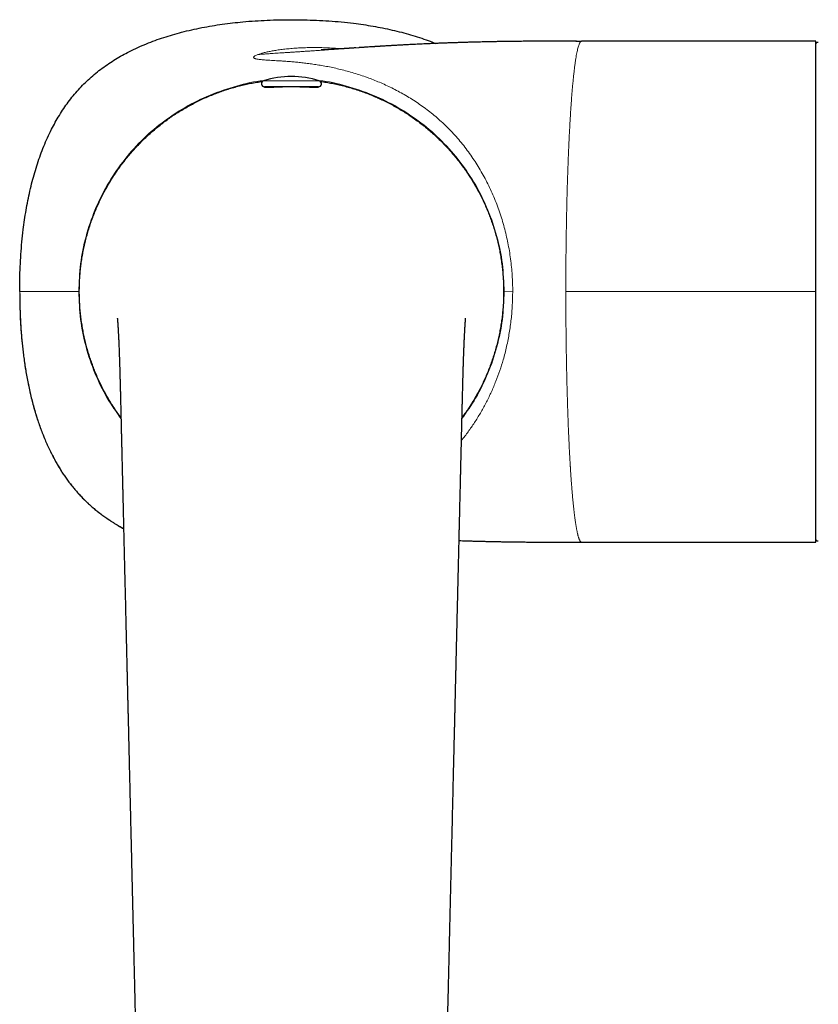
# Model space of a CAD drawing. Header units: millimetres. Extents: x 8 to 960, y 12 to 931.
# Tile 2 of 175: x 396 to 474, y 320 to 415. Entities that reach past the tile are written whole.
import ezdxf

# ---------------------------------------------------------------- set-up
doc = ezdxf.new("R2010")
doc.units = ezdxf.units.MM

msp = doc.modelspace()

# ---------------------------------------------------------------- linework, layer by layer
at = {"color": 7, "linetype": 'Continuous', "lineweight": 30}
for p, q in [((450.192, 412.997), (450.746, 412.997)), ((450.265, 412.997), (450.194, 412.997)), ((473.443, 412.997), (450.748, 412.997)), ((425.251, 408.578), (420.035, 408.578)), ((473.443, 364.497), (473.443, 388.747)), ((450.748, 364.497), (473.443, 364.497))]:
    msp.add_line(p, q, dxfattribs=at)
at = {"color": 8, "linetype": 'Continuous', "lineweight": 0}
for p, q in [((450.748, 412.996), (450.746, 412.997)), ((425.34, 409.164), (419.945, 409.164)), ((396.328, 388.751), (402.051, 388.749)), ((443.249, 388.751), (444.075, 388.746)), ((449.219, 388.747), (473.443, 388.747))]:
    msp.add_line(p, q, dxfattribs=at)
at = {"color": 7, "linetype": 'Continuous', "lineweight": 30}
for centre, radius, start, end in [((473.593, 412.729), 0.15, 58.23381, 180), ((420.035, 408.878), 0.3, 107.44159, 270), ((422.643, 400.578), 9, 72.55841, 107.44159), ((425.251, 408.878), 0.3, 270, 72.55841), ((420.182, 408.278), 0.3, 49.27643, 90), ((425.104, 408.278), 0.3, 90, 130.13581), ((473.593, 364.764), 0.15, 180, 301.76619)]:
    msp.add_arc(centre, radius, start, end, dxfattribs=at)
for points, knots in [([(396.328, 388.751), (396.33, 389.152), (396.335, 389.954), (396.374, 391.157), (396.442, 392.359), (396.54, 393.559), (396.661, 394.671), (396.798, 395.694), (396.947, 396.63), (397.12, 397.561), (397.317, 398.488), (397.537, 399.393), (397.78, 400.276), (398.045, 401.135), (398.34, 401.985), (398.664, 402.825), (399.021, 403.652), (399.393, 404.426), (399.776, 405.147), (400.166, 405.816), (400.584, 406.469), (401.03, 407.102), (401.507, 407.714), (402.013, 408.302), (402.549, 408.864), (403.112, 409.4), (403.7, 409.906), (404.312, 410.382), (404.947, 410.828), (405.6, 411.244), (406.269, 411.633), (406.991, 412.015), (407.765, 412.387), (408.593, 412.743), (409.433, 413.067), (410.283, 413.361), (411.142, 413.626), (412.043, 413.873), (412.986, 414.1), (413.971, 414.306), (414.959, 414.484), (415.952, 414.637), (416.948, 414.764), (418.005, 414.874), (419.125, 414.963), (420.305, 415.027), (421.486, 415.064), (422.675, 415.076), (423.871, 415.061), (425.073, 415.022), (426.275, 414.957), (427.475, 414.86), (428.587, 414.739), (429.611, 414.599), (430.546, 414.449), (431.477, 414.275), (432.404, 414.078), (433.309, 413.857), (434.192, 413.615), (435.051, 413.349), (435.861, 413.071), (436.378, 412.866), (436.617, 412.771)], [0, 0, 0, 0, 0.020961, 0.041931, 0.062907, 0.083889, 0.10488, 0.12138, 0.137884, 0.154391, 0.170908, 0.187437, 0.203097, 0.218764, 0.234441, 0.250128, 0.265824, 0.281532, 0.295011, 0.308503, 0.322002, 0.335505, 0.349014, 0.362534, 0.376064, 0.389598, 0.403126, 0.416642, 0.430146, 0.443642, 0.457128, 0.470604, 0.486317, 0.502019, 0.517706, 0.533378, 0.549042, 0.564702, 0.582234, 0.599755, 0.617264, 0.634763, 0.652256, 0.669746, 0.690356, 0.710959, 0.731551, 0.752137, 0.773099, 0.794067, 0.815043, 0.836025, 0.857017, 0.873518, 0.890023, 0.906534, 0.923048, 0.93957, 0.955227, 0.9709, 0.986582, 1, 1, 1, 1]), ([(450.194, 412.997), (450.183, 412.997), (450.163, 412.997), (450.124, 412.996), (450.081, 412.996), (450.033, 412.995), (449.98, 412.995), (449.919, 412.995), (449.852, 412.995), (449.78, 412.995), (449.707, 412.995), (449.632, 412.995), (449.556, 412.995), (449.442, 412.995), (449.289, 412.995), (449.081, 412.995), (448.85, 412.995), (448.597, 412.994), (448.325, 412.994), (448.035, 412.993), (447.727, 412.993), (447.406, 412.992), (447.079, 412.991), (446.728, 412.989), (446.359, 412.987), (445.979, 412.985), (445.616, 412.982), (445.271, 412.98), (444.942, 412.977), (444.627, 412.974), (444.293, 412.97), (443.941, 412.966), (443.571, 412.961), (443.262, 412.956), (443.008, 412.952), (442.8, 412.949), (442.581, 412.945), (442.348, 412.941), (442.1, 412.936), (441.836, 412.931), (441.558, 412.925), (441.267, 412.919), (440.962, 412.912), (440.645, 412.904), (440.292, 412.895), (439.902, 412.885), (439.475, 412.872), (439.03, 412.859), (438.568, 412.844), (438.126, 412.829), (437.706, 412.814), (437.312, 412.799), (436.917, 412.784), (436.529, 412.768), (436.156, 412.752), (435.8, 412.736), (435.46, 412.721), (435.135, 412.706), (434.826, 412.691), (434.533, 412.677), (434.257, 412.663), (433.997, 412.65), (433.751, 412.637), (433.508, 412.624), (433.269, 412.611), (433.035, 412.598), (432.819, 412.586), (432.62, 412.575), (432.456, 412.566), (432.319, 412.558), (432.199, 412.551), (432.07, 412.544), (431.93, 412.535), (431.779, 412.526), (431.643, 412.518), (431.524, 412.511), (431.426, 412.505), (431.332, 412.5), (431.248, 412.494), (431.179, 412.49), (431.127, 412.487), (431.09, 412.485), (431.059, 412.483), (431.022, 412.481), (430.975, 412.478), (430.918, 412.474), (430.851, 412.47), (430.775, 412.465), (430.69, 412.46), (430.54, 412.451), (430.331, 412.437), (430.067, 412.421), (429.864, 412.408), (429.718, 412.398), (429.63, 412.392), (429.549, 412.387), (429.476, 412.382), (429.411, 412.378), (429.355, 412.375), (429.306, 412.371), (429.28, 412.37), (429.267, 412.369)], [0, 0, 0, 0, 0.003971, 0.007527, 0.010733, 0.013677, 0.01647, 0.019243, 0.022487, 0.025879, 0.029332, 0.032847, 0.036424, 0.040063, 0.048885, 0.05805, 0.069434, 0.081348, 0.09379, 0.107706, 0.122225, 0.137345, 0.152956, 0.168231, 0.186976, 0.204893, 0.221983, 0.238251, 0.253699, 0.268481, 0.282834, 0.300951, 0.318351, 0.335041, 0.344548, 0.354167, 0.364421, 0.375312, 0.387077, 0.399495, 0.412561, 0.426266, 0.440605, 0.455568, 0.471147, 0.490469, 0.51063, 0.531608, 0.553381, 0.575925, 0.594159, 0.612837, 0.63181, 0.650175, 0.667775, 0.684619, 0.700717, 0.716081, 0.730721, 0.744648, 0.757643, 0.769971, 0.781644, 0.79267, 0.804635, 0.815763, 0.826069, 0.835568, 0.844273, 0.849596, 0.855263, 0.86146, 0.868179, 0.875414, 0.883155, 0.887775, 0.892554, 0.897259, 0.901294, 0.904633, 0.907283, 0.908678, 0.909974, 0.911739, 0.914006, 0.916772, 0.91997, 0.923642, 0.927784, 0.932205, 0.945323, 0.958, 0.970244, 0.974726, 0.979044, 0.983058, 0.986801, 0.990315, 0.993648, 0.996856, 1, 1, 1, 1]), ([(473.443, 388.747), (473.443, 389.386), (473.443, 390.658), (473.443, 392.551), (473.443, 394.414), (473.443, 396.246), (473.443, 398.04), (473.443, 399.777), (473.443, 401.439), (473.443, 403.017), (473.443, 404.51), (473.443, 405.911), (473.443, 407.21), (473.443, 408.39), (473.443, 409.444), (473.443, 410.372), (473.443, 411.17), (473.443, 411.834), (473.443, 412.353), (473.443, 412.727), (473.443, 412.936), (473.443, 413.021), (473.443, 412.996), (473.443, 412.996)], [0, 0, 0, 0, 0.050342, 0.100212, 0.149922, 0.199786, 0.250117, 0.300419, 0.350248, 0.399915, 0.449732, 0.500011, 0.550291, 0.600098, 0.649742, 0.699537, 0.749794, 0.800072, 0.849878, 0.899521, 0.949315, 0.99957, 1, 1, 1, 1]), ([(428.878, 412.343), (428.876, 412.343), (428.854, 412.342), (428.797, 412.338), (428.706, 412.332), (428.601, 412.325), (428.494, 412.318), (428.391, 412.312), (428.294, 412.305), (428.203, 412.299), (428.115, 412.293), (428.029, 412.288), (427.945, 412.282), (427.865, 412.277), (427.797, 412.273), (427.738, 412.269), (427.687, 412.265), (427.636, 412.262), (427.58, 412.258), (427.517, 412.254), (427.446, 412.25), (427.373, 412.245), (427.304, 412.241), (427.245, 412.237), (427.195, 412.234), (427.148, 412.231), (427.098, 412.227), (427.034, 412.223), (426.964, 412.219), (426.891, 412.214), (426.823, 412.21), (426.761, 412.206), (426.703, 412.203), (426.645, 412.199), (426.59, 412.196), (426.541, 412.193), (426.499, 412.191), (426.456, 412.188), (426.416, 412.186), (426.383, 412.184), (426.356, 412.182), (426.329, 412.181), (426.302, 412.179), (426.274, 412.177), (426.249, 412.176), (426.229, 412.175), (426.212, 412.174), (426.195, 412.173), (426.171, 412.171), (426.14, 412.17), (426.098, 412.167), (426.04, 412.164), (425.973, 412.161), (425.907, 412.157), (425.85, 412.154), (425.808, 412.152), (425.781, 412.151), (425.764, 412.15), (425.746, 412.149), (425.729, 412.148), (425.715, 412.148), (425.704, 412.147), (425.694, 412.147), (425.685, 412.146), (425.677, 412.146), (425.669, 412.146), (425.66, 412.145), (425.649, 412.145), (425.637, 412.144), (425.626, 412.144), (425.616, 412.143), (425.608, 412.143), (425.601, 412.143), (425.594, 412.143), (425.586, 412.142), (425.578, 412.142), (425.569, 412.142), (425.561, 412.141), (425.554, 412.141), (425.548, 412.141), (425.544, 412.141), (425.54, 412.14), (425.537, 412.14), (425.533, 412.14), (425.529, 412.14), (425.525, 412.14), (425.521, 412.14), (425.518, 412.14), (425.516, 412.14), (425.515, 412.14), (425.515, 412.14), (425.515, 412.14)], [0, 0, 0, 0, 0.001183, 0.012014, 0.030264, 0.049837, 0.068561, 0.088022, 0.105584, 0.121706, 0.138027, 0.154678, 0.171203, 0.18747, 0.202693, 0.21284, 0.222972, 0.233296, 0.244176, 0.25709, 0.272169, 0.288203, 0.302904, 0.315806, 0.32597, 0.335206, 0.346408, 0.3594, 0.377834, 0.393467, 0.409367, 0.425229, 0.43736, 0.451238, 0.468143, 0.478814, 0.489069, 0.500563, 0.512806, 0.521106, 0.528008, 0.535036, 0.54372, 0.551834, 0.559397, 0.565432, 0.569945, 0.574057, 0.581861, 0.592408, 0.602865, 0.623159, 0.650636, 0.675015, 0.698768, 0.722737, 0.730151, 0.739352, 0.74927, 0.758042, 0.765637, 0.772067, 0.777883, 0.782957, 0.787783, 0.792538, 0.798645, 0.806421, 0.815331, 0.824552, 0.831848, 0.837404, 0.843245, 0.849926, 0.857319, 0.865869, 0.875724, 0.885797, 0.895124, 0.902149, 0.907939, 0.913877, 0.91997, 0.926345, 0.934064, 0.943366, 0.955355, 0.965476, 0.97648, 0.989181, 1, 1, 1, 1]), ([(429.267, 412.369), (429.257, 412.368), (429.237, 412.367), (429.206, 412.365), (429.183, 412.363), (429.174, 412.363)], [0, 0, 0, 0, 0.397196, 0.758973, 1, 1, 1, 1]), ([(406.136, 376.55), (406.072, 376.637), (405.895, 376.876), (405.619, 377.275), (405.304, 377.754), (404.999, 378.25), (404.703, 378.763), (404.422, 379.283), (404.156, 379.812), (403.905, 380.348), (403.674, 380.882), (403.461, 381.415), (403.267, 381.945), (403.087, 382.48), (402.921, 383.02), (402.771, 383.565), (402.636, 384.113), (402.515, 384.665), (402.408, 385.228), (402.316, 385.804), (402.239, 386.39), (402.178, 386.979), (402.135, 387.569), (402.109, 388.16), (402.1, 388.742), (402.108, 389.316), (402.132, 389.88), (402.171, 390.444), (402.225, 391.006), (402.295, 391.567), (402.381, 392.125), (402.482, 392.681), (402.6, 393.242), (402.735, 393.809), (402.89, 394.38), (403.06, 394.946), (403.247, 395.507), (403.45, 396.063), (403.666, 396.604), (403.893, 397.131), (404.131, 397.643), (404.383, 398.149), (404.649, 398.647), (404.928, 399.138), (405.221, 399.621), (405.527, 400.096), (405.85, 400.569), (406.193, 401.041), (406.554, 401.509), (406.928, 401.967), (407.315, 402.414), (407.715, 402.85), (408.121, 403.268), (408.532, 403.668), (408.948, 404.05), (409.373, 404.421), (409.809, 404.78), (410.254, 405.127), (410.709, 405.462), (411.173, 405.785), (411.653, 406.099), (412.149, 406.404), (412.661, 406.7), (413.182, 406.981), (413.711, 407.246), (414.247, 407.497), (414.781, 407.728), (415.314, 407.94), (415.844, 408.135), (416.38, 408.315), (416.92, 408.481), (417.464, 408.631), (418.012, 408.766), (418.564, 408.887), (419.128, 408.993), (419.552, 409.064), (419.791, 409.095), (419.835, 409.1)], [0, 0, 0, 0, 0.0076515, 0.0209336, 0.0342163, 0.0481317, 0.0620472, 0.0759626, 0.0898775, 0.103792, 0.1177061, 0.1309876, 0.1442692, 0.1575511, 0.1708333, 0.184116, 0.1973989, 0.210682, 0.2239651, 0.2378807, 0.2517962, 0.2657114, 0.2796266, 0.2935418, 0.3074574, 0.3207414, 0.3340262, 0.3473116, 0.3605973, 0.3738831, 0.3871685, 0.400453, 0.4137363, 0.4276511, 0.441565, 0.4554785, 0.4693917, 0.483305, 0.4972187, 0.5105008, 0.5237836, 0.5370668, 0.5503503, 0.5636337, 0.5769167, 0.5901992, 0.6034809, 0.6173945, 0.6313076, 0.6452204, 0.6591331, 0.6730457, 0.6869585, 0.700239, 0.7135199, 0.7268009, 0.7400821, 0.7533635, 0.766645, 0.7799266, 0.7932084, 0.8071229, 0.8210375, 0.8349521, 0.8488667, 0.8627814, 0.876696, 0.8899783, 0.9032609, 0.9165438, 0.9298269, 0.9431101, 0.9563934, 0.9696767, 0.9829599, 0.9968755, 1, 1, 1, 1]), ([(425.444, 409.105), (425.451, 409.104), (425.645, 409.08), (426.024, 409.018), (426.58, 408.919), (427.141, 408.801), (427.708, 408.665), (428.279, 408.511), (428.845, 408.34), (429.407, 408.153), (429.962, 407.95), (430.504, 407.735), (431.03, 407.508), (431.542, 407.27), (432.048, 407.018), (432.546, 406.752), (433.037, 406.473), (433.52, 406.18), (433.995, 405.874), (434.468, 405.551), (434.94, 405.208), (435.409, 404.847), (435.867, 404.473), (436.314, 404.086), (436.75, 403.686), (437.168, 403.28), (437.568, 402.869), (437.95, 402.454), (438.321, 402.028), (438.681, 401.593), (439.028, 401.148), (439.363, 400.693), (439.685, 400.229), (440, 399.75), (440.305, 399.254), (440.601, 398.741), (440.882, 398.22), (441.148, 397.692), (441.398, 397.156), (441.629, 396.621), (441.842, 396.088), (442.036, 395.558), (442.216, 395.023), (442.382, 394.483), (442.532, 393.938), (442.667, 393.39), (442.788, 392.838), (442.895, 392.275), (442.987, 391.699), (443.064, 391.113), (443.124, 390.524), (443.167, 389.934), (443.193, 389.343), (443.201, 388.761), (443.193, 388.187), (443.17, 387.623), (443.13, 387.059), (443.075, 386.497), (443.005, 385.937), (442.919, 385.378), (442.818, 384.823), (442.7, 384.261), (442.564, 383.695), (442.41, 383.123), (442.24, 382.557), (442.053, 381.996), (441.85, 381.44), (441.634, 380.899), (441.407, 380.372), (441.169, 379.86), (440.917, 379.355), (440.651, 378.857), (440.371, 378.366), (440.079, 377.883), (439.772, 377.408), (439.469, 376.963), (439.262, 376.68), (439.166, 376.549)], [0, 0, 0, 0, 0.000511, 0.013788, 0.027064, 0.04034, 0.054247, 0.068154, 0.08206, 0.095966, 0.109872, 0.123779, 0.137053, 0.150328, 0.163604, 0.176879, 0.190155, 0.20343, 0.216705, 0.229979, 0.243885, 0.25779, 0.271695, 0.2856, 0.299504, 0.313409, 0.326682, 0.339955, 0.353229, 0.366503, 0.379777, 0.393051, 0.406326, 0.419601, 0.433508, 0.447415, 0.461322, 0.47523, 0.489136, 0.503043, 0.516318, 0.529593, 0.542868, 0.556143, 0.569419, 0.582695, 0.59597, 0.609246, 0.623154, 0.637061, 0.650968, 0.664875, 0.678782, 0.692689, 0.705966, 0.719243, 0.732521, 0.7458, 0.759079, 0.772357, 0.785634, 0.79891, 0.812817, 0.826722, 0.840627, 0.854531, 0.868435, 0.88234, 0.895614, 0.908889, 0.922165, 0.935442, 0.948718, 0.961995, 0.97527, 0.988544, 1, 1, 1, 1]), ([(422.651, 408.567), (422.587, 408.567), (422.457, 408.567), (422.261, 408.565), (422.059, 408.562), (421.855, 408.557), (421.702, 408.553), (421.599, 408.55), (421.543, 408.548), (421.483, 408.546), (421.42, 408.544), (421.353, 408.542), (421.278, 408.539), (421.192, 408.536), (421.103, 408.532), (421.02, 408.529), (420.949, 408.526), (420.891, 408.523), (420.844, 408.521), (420.809, 408.52), (420.781, 408.518), (420.757, 408.517), (420.734, 408.516), (420.711, 408.516), (420.689, 408.515), (420.641, 408.513), (420.574, 408.51), (420.494, 408.507), (420.409, 408.505), (420.322, 408.503), (420.247, 408.502), (420.192, 408.503), (420.152, 408.504), (420.118, 408.506), (420.09, 408.509), (420.069, 408.513), (420.054, 408.518), (420.045, 408.523), (420.041, 408.531), (420.048, 408.54), (420.07, 408.554), (420.1, 408.566), (420.128, 408.575), (420.137, 408.578)], [0, 0, 0, 0, 0.03991, 0.081162, 0.123896, 0.168114, 0.213817, 0.225605, 0.238438, 0.252318, 0.267243, 0.283214, 0.30023, 0.321759, 0.346679, 0.368683, 0.387768, 0.404084, 0.417422, 0.427783, 0.435043, 0.442243, 0.449383, 0.456462, 0.463482, 0.470441, 0.502436, 0.529876, 0.556253, 0.600701, 0.641763, 0.668961, 0.696028, 0.722967, 0.749777, 0.77646, 0.803017, 0.82945, 0.855758, 0.895066, 0.936109, 0.978893, 1, 1, 1, 1]), ([(425.156, 408.578), (425.163, 408.576), (425.176, 408.571), (425.193, 408.565), (425.216, 408.556), (425.237, 408.544), (425.245, 408.532), (425.24, 408.523), (425.224, 408.517), (425.197, 408.511), (425.16, 408.508), (425.11, 408.505), (425.055, 408.504), (424.998, 408.504), (424.939, 408.505), (424.87, 408.507), (424.792, 408.509), (424.702, 408.512), (424.601, 408.516), (424.521, 408.519), (424.471, 408.521), (424.452, 408.522), (424.431, 408.523), (424.408, 408.524), (424.383, 408.525), (424.355, 408.526), (424.324, 408.528), (424.277, 408.529), (424.21, 408.532), (424.124, 408.536), (424.027, 408.539), (423.926, 408.543), (423.825, 408.547), (423.733, 408.55), (423.651, 408.552), (423.575, 408.554), (423.503, 408.556), (423.431, 408.558), (423.359, 408.559), (423.287, 408.561), (423.216, 408.562), (423.145, 408.563), (423.027, 408.565), (422.862, 408.567), (422.72, 408.567), (422.651, 408.567)], [0, 0, 0, 0, 0.016383, 0.033753, 0.050873, 0.09665, 0.140539, 0.175495, 0.210781, 0.2464, 0.282355, 0.318648, 0.355281, 0.381564, 0.409309, 0.438515, 0.469184, 0.501316, 0.534911, 0.56997, 0.5748, 0.580241, 0.586293, 0.592957, 0.600232, 0.608117, 0.616614, 0.625723, 0.646787, 0.670535, 0.693234, 0.720173, 0.74439, 0.765886, 0.784661, 0.801079, 0.817294, 0.833307, 0.849118, 0.864727, 0.880134, 0.895339, 0.910342, 0.956167, 1, 1, 1, 1]), ([(396.331, 388.569), (396.331, 388.485), (396.332, 388.262), (396.336, 387.906), (396.343, 387.505), (396.353, 387.122), (396.365, 386.758), (396.379, 386.413), (396.394, 386.087), (396.41, 385.777), (396.427, 385.484), (396.445, 385.208), (396.463, 384.948), (396.482, 384.704), (396.5, 384.474), (396.519, 384.257), (396.537, 384.053), (396.569, 383.724), (396.616, 383.262), (396.687, 382.663), (396.768, 382.056), (396.859, 381.439), (396.962, 380.815), (397.077, 380.188), (397.202, 379.563), (397.339, 378.94), (397.488, 378.32), (397.65, 377.704), (397.818, 377.113), (397.993, 376.548), (398.172, 376.009), (398.362, 375.474), (398.565, 374.943), (398.779, 374.42), (399.003, 373.905), (399.24, 373.399), (399.489, 372.899), (399.739, 372.431), (399.987, 371.995), (400.231, 371.589), (400.486, 371.19), (400.753, 370.797), (401.03, 370.412), (401.312, 370.042), (401.6, 369.687), (401.891, 369.347), (402.192, 369.016), (402.502, 368.693), (402.828, 368.373), (403.17, 368.057), (403.528, 367.747), (403.896, 367.447), (404.273, 367.159), (404.658, 366.881), (405.073, 366.598), (405.521, 366.313), (405.968, 366.045), (406.262, 365.883), (406.392, 365.811)], [0, 0, 0, 0, 0.00963, 0.025567, 0.040855, 0.055492, 0.069479, 0.082582, 0.095056, 0.106901, 0.118118, 0.128705, 0.138662, 0.14799, 0.156688, 0.165125, 0.172871, 0.180266, 0.20299, 0.226044, 0.249429, 0.273145, 0.297491, 0.32184, 0.346191, 0.370545, 0.394898, 0.41925, 0.443602, 0.465298, 0.486993, 0.508689, 0.530388, 0.552094, 0.573421, 0.594752, 0.616083, 0.637411, 0.655506, 0.673601, 0.6917, 0.709808, 0.727928, 0.746058, 0.763155, 0.780252, 0.797348, 0.814442, 0.831533, 0.849654, 0.86777, 0.885886, 0.904003, 0.922124, 0.940245, 0.961599, 0.982942, 1, 1, 1, 1]), ([(405.783, 386.178), (405.783, 386.178), (405.783, 386.179), (405.783, 386.174), (405.784, 386.167), (405.785, 386.16), (405.786, 386.15), (405.787, 386.138), (405.788, 386.125), (405.79, 386.11), (405.791, 386.093), (405.793, 386.075), (405.795, 386.055), (405.796, 386.035), (405.798, 386.016), (405.8, 385.997), (405.801, 385.979), (405.803, 385.962), (405.804, 385.945), (405.805, 385.929), (405.807, 385.911), (405.808, 385.891), (405.81, 385.871), (405.811, 385.853), (405.813, 385.835), (405.814, 385.817), (405.815, 385.798), (405.817, 385.777), (405.819, 385.752), (405.821, 385.723), (405.823, 385.693), (405.825, 385.664), (405.827, 385.636), (405.829, 385.612), (405.83, 385.59), (405.831, 385.571), (405.832, 385.553), (405.834, 385.532), (405.836, 385.506), (405.837, 385.477), (405.839, 385.45), (405.841, 385.427), (405.842, 385.405), (405.844, 385.38), (405.846, 385.347), (405.848, 385.309), (405.85, 385.27), (405.853, 385.231), (405.855, 385.191), (405.858, 385.148), (405.861, 385.1), (405.863, 385.048), (405.866, 384.998), (405.869, 384.952), (405.872, 384.886), (405.877, 384.795), (405.884, 384.676), (405.889, 384.571), (405.893, 384.489), (405.896, 384.434), (405.898, 384.381), (405.901, 384.326), (405.906, 384.214), (405.914, 384.041), (405.925, 383.805), (405.935, 383.551), (405.946, 383.3), (405.956, 383.033), (405.966, 382.758), (405.975, 382.525), (405.981, 382.358), (405.984, 382.264), (405.987, 382.176), (405.99, 382.088), (405.993, 381.993), (405.996, 381.888), (406, 381.775), (406.004, 381.66), (406.007, 381.547), (406.011, 381.437), (406.014, 381.337), (406.017, 381.248), (406.019, 381.173), (406.021, 381.106), (406.022, 381.049), (406.024, 380.998), (406.026, 380.937), (406.028, 380.862), (406.031, 380.77), (406.033, 380.676), (406.036, 380.583), (406.039, 380.487), (406.041, 380.379), (406.045, 380.258), (406.048, 380.147), (406.05, 380.047), (406.053, 379.962), (406.055, 379.873), (406.057, 379.78), (406.06, 379.687), (406.062, 379.601), (406.064, 379.522), (406.066, 379.453), (406.067, 379.396), (406.068, 379.354), (406.069, 379.321), (406.07, 379.291), (406.071, 379.242), (406.073, 379.168), (406.076, 379.068), (406.078, 378.955), (406.081, 378.829), (406.085, 378.691), (406.089, 378.542), (406.092, 378.386), (406.097, 378.193), (406.103, 377.963), (406.109, 377.692), (406.115, 377.435), (406.121, 377.192), (406.126, 376.964), (406.132, 376.731), (406.138, 376.492), (406.143, 376.247), (406.149, 376.003), (406.155, 375.766), (406.16, 375.541), (406.165, 375.33), (406.17, 375.133), (406.174, 374.949), (406.178, 374.78), (406.182, 374.625), (406.185, 374.484), (406.188, 374.356), (406.191, 374.244), (406.193, 374.149), (406.195, 374.067), (406.197, 373.992), (406.199, 373.918), (406.201, 373.841), (406.203, 373.763), (406.205, 373.681), (406.208, 373.555), (406.212, 373.381), (406.217, 373.153), (406.223, 372.911), (406.229, 372.652), (406.236, 372.379), (406.242, 372.094), (406.249, 371.799), (406.257, 371.495), (406.264, 371.176), (406.272, 370.843), (406.28, 370.496), (406.289, 370.134), (406.298, 369.759), (406.307, 369.384), (406.316, 369.01), (406.325, 368.638), (406.334, 368.255), (406.343, 367.86), (406.353, 367.455), (406.363, 367.041), (406.378, 366.41), (406.398, 365.561), (406.424, 364.489), (406.449, 363.406), (406.475, 362.314), (406.5, 361.257), (406.525, 360.235), (406.548, 359.247), (406.572, 358.248), (406.595, 357.278), (406.618, 356.34), (406.634, 355.646), (406.646, 355.158), (406.652, 354.88), (406.659, 354.611), (406.665, 354.352), (406.671, 354.083), (406.678, 353.805), (406.685, 353.521), (406.691, 353.253), (406.697, 353.003), (406.703, 352.771), (406.708, 352.557), (406.712, 352.361), (406.717, 352.183), (406.721, 351.997), (406.726, 351.797), (406.731, 351.574), (406.737, 351.343), (406.742, 351.103), (406.749, 350.831), (406.756, 350.524), (406.764, 350.182), (406.773, 349.827), (406.781, 349.457), (406.79, 349.076), (406.8, 348.685), (406.809, 348.288), (406.819, 347.887), (406.837, 347.137), (406.863, 346.034), (406.899, 344.522), (406.936, 342.943), (406.976, 341.295), (407.015, 339.632), (407.055, 337.954), (407.095, 336.26), (407.136, 334.55), (407.177, 332.809), (407.219, 331.037), (407.262, 329.234), (407.296, 327.82), (407.32, 326.801), (407.335, 326.177), (407.35, 325.543), (407.365, 324.898), (407.381, 324.24), (407.397, 323.57), (407.414, 322.862), (407.432, 322.114), (407.45, 321.325), (407.469, 320.522), (407.489, 319.703), (407.509, 318.87), (407.529, 318.021), (407.549, 317.158), (407.571, 316.265), (407.593, 315.342), (407.615, 314.39), (407.638, 313.42), (407.662, 312.435), (407.685, 311.432), (407.71, 310.414), (407.734, 309.378), (407.759, 308.327), (407.785, 307.258), (407.81, 306.174), (407.837, 305.072), (407.863, 303.976), (407.889, 302.885), (407.914, 301.801), (407.94, 300.702), (407.967, 299.588), (407.994, 298.454), (408.021, 297.301), (408.049, 296.127), (408.077, 294.938), (408.106, 293.733), (408.135, 292.513), (408.164, 291.278), (408.194, 290.026), (408.225, 288.739), (408.256, 287.415), (408.289, 286.053), (408.321, 284.674), (408.355, 283.278), (408.388, 281.865), (408.422, 280.434), (408.457, 278.986), (408.491, 277.521), (408.527, 276.038), (408.562, 274.539), (408.598, 273.022), (408.634, 271.517), (408.67, 270.026), (408.705, 268.548), (408.74, 267.055), (408.776, 265.547), (408.813, 263.992), (408.851, 262.391), (408.89, 260.741), (408.93, 259.075), (408.97, 257.391), (409.01, 255.691), (409.05, 254.006), (409.09, 252.339), (409.129, 250.689), (409.169, 249.024), (409.209, 247.344), (409.249, 245.65), (409.29, 243.94), (409.331, 242.216), (409.372, 240.476), (409.414, 238.722), (409.455, 236.964), (409.497, 235.202), (409.539, 233.437), (409.582, 231.657), (409.61, 230.466), (409.624, 229.869)], [0, 0, 0, 0, 0.00039, 0.001477, 0.002132, 0.002779, 0.00342, 0.004056, 0.004677, 0.005278, 0.005949, 0.006533, 0.007163, 0.007759, 0.008271, 0.008732, 0.009159, 0.009609, 0.009926, 0.010272, 0.010655, 0.011075, 0.011485, 0.011835, 0.012174, 0.0125, 0.012838, 0.013206, 0.013637, 0.014126, 0.014644, 0.015115, 0.015537, 0.015912, 0.016255, 0.016504, 0.016747, 0.017048, 0.017416, 0.017848, 0.018243, 0.018555, 0.018791, 0.019125, 0.019548, 0.020061, 0.020573, 0.021028, 0.021526, 0.022011, 0.022591, 0.023216, 0.023783, 0.024289, 0.024777, 0.025954, 0.0272, 0.028507, 0.029103, 0.029634, 0.030118, 0.030637, 0.031202, 0.033268, 0.035386, 0.037443, 0.03975, 0.04161, 0.043849, 0.046164, 0.046904, 0.047599, 0.048239, 0.048843, 0.049523, 0.050297, 0.051112, 0.051938, 0.052733, 0.053498, 0.054232, 0.054814, 0.055334, 0.055788, 0.056176, 0.056503, 0.056832, 0.057397, 0.05802, 0.058702, 0.059264, 0.059892, 0.060602, 0.061393, 0.062266, 0.062792, 0.063343, 0.063921, 0.064524, 0.065145, 0.065707, 0.066192, 0.066661, 0.067025, 0.067284, 0.067464, 0.067654, 0.06786, 0.068412, 0.069056, 0.069764, 0.070557, 0.071436, 0.072389, 0.073372, 0.07438, 0.076013, 0.077707, 0.079461, 0.080845, 0.082265, 0.083721, 0.085213, 0.086742, 0.088296, 0.089784, 0.091186, 0.092503, 0.093735, 0.094883, 0.095947, 0.096909, 0.097789, 0.098588, 0.099305, 0.099876, 0.100382, 0.100833, 0.101292, 0.101768, 0.10226, 0.10277, 0.103297, 0.10462, 0.106039, 0.107554, 0.109167, 0.110876, 0.112682, 0.114496, 0.116399, 0.11839, 0.12047, 0.122638, 0.124893, 0.127236, 0.129665, 0.13192, 0.134244, 0.136638, 0.139101, 0.141634, 0.144233, 0.146854, 0.153455, 0.160146, 0.166924, 0.173751, 0.180599, 0.186726, 0.192891, 0.199122, 0.205443, 0.211057, 0.216684, 0.218453, 0.220201, 0.221883, 0.223499, 0.225049, 0.226929, 0.228704, 0.230374, 0.231938, 0.233396, 0.234722, 0.235944, 0.237061, 0.238073, 0.239417, 0.240808, 0.242253, 0.243751, 0.245302, 0.247351, 0.249487, 0.251707, 0.254014, 0.256407, 0.258842, 0.26134, 0.263847, 0.266361, 0.275388, 0.284493, 0.29468, 0.304962, 0.315341, 0.325815, 0.336385, 0.347051, 0.357813, 0.368962, 0.380213, 0.391566, 0.395412, 0.399289, 0.403239, 0.407265, 0.411367, 0.415544, 0.419797, 0.424621, 0.42954, 0.434551, 0.439656, 0.444855, 0.450147, 0.455533, 0.461012, 0.466852, 0.472794, 0.47884, 0.484988, 0.491239, 0.497592, 0.504049, 0.510608, 0.517271, 0.524038, 0.530907, 0.537881, 0.544551, 0.551313, 0.558168, 0.565116, 0.572158, 0.579381, 0.586701, 0.594117, 0.60163, 0.609239, 0.616946, 0.62475, 0.632653, 0.641037, 0.649529, 0.658129, 0.666837, 0.675652, 0.684576, 0.693607, 0.702746, 0.711993, 0.721347, 0.730809, 0.740378, 0.749499, 0.758715, 0.768026, 0.777433, 0.786934, 0.797115, 0.807403, 0.817798, 0.828298, 0.838905, 0.849617, 0.859814, 0.870105, 0.88049, 0.890967, 0.901538, 0.912201, 0.922957, 0.933806, 0.944746, 0.955778, 0.966702, 0.977714, 0.988813, 1, 1, 1, 1]), ([(435.677, 229.868), (435.678, 229.878), (435.689, 230.343), (435.71, 231.259), (435.743, 232.609), (435.774, 233.945), (435.806, 235.266), (435.837, 236.572), (435.867, 237.864), (435.898, 239.16), (435.929, 240.461), (435.96, 241.765), (435.991, 243.054), (436.021, 244.326), (436.051, 245.581), (436.08, 246.82), (436.109, 248.042), (436.138, 249.248), (436.166, 250.438), (436.194, 251.611), (436.222, 252.767), (436.248, 253.886), (436.274, 254.967), (436.299, 256.012), (436.323, 257.042), (436.348, 258.057), (436.372, 259.077), (436.396, 260.102), (436.421, 261.131), (436.445, 262.142), (436.468, 263.138), (436.492, 264.116), (436.514, 265.06), (436.536, 265.971), (436.557, 266.848), (436.577, 267.71), (436.597, 268.558), (436.617, 269.39), (436.636, 270.208), (436.656, 271.012), (436.674, 271.8), (436.693, 272.574), (436.711, 273.328), (436.728, 274.064), (436.745, 274.781), (436.762, 275.483), (436.779, 276.189), (436.795, 276.898), (436.812, 277.609), (436.829, 278.303), (436.845, 278.98), (436.861, 279.641), (436.876, 280.274), (436.89, 280.879), (436.904, 281.457), (436.917, 282.02), (436.93, 282.568), (436.943, 283.102), (436.955, 283.621), (436.967, 284.125), (436.979, 284.614), (436.99, 285.089), (437.005, 285.702), (437.023, 286.461), (437.046, 287.426), (437.07, 288.454), (437.096, 289.547), (437.122, 290.657), (437.149, 291.784), (437.176, 292.927), (437.204, 294.087), (437.232, 295.264), (437.26, 296.456), (437.289, 297.664), (437.318, 298.889), (437.348, 300.131), (437.377, 301.382), (437.407, 302.642), (437.437, 303.911), (437.468, 305.197), (437.499, 306.508), (437.531, 307.845), (437.563, 309.208), (437.596, 310.589), (437.629, 311.987), (437.663, 313.402), (437.697, 314.836), (437.729, 316.18), (437.759, 317.434), (437.786, 318.595), (437.814, 319.766), (437.842, 320.94), (437.873, 322.229), (437.906, 323.627), (437.942, 325.13), (437.978, 326.652), (438.015, 328.193), (438.052, 329.751), (438.088, 331.292), (438.124, 332.814), (438.159, 334.249), (438.191, 335.598), (438.221, 336.862), (438.25, 338.114), (438.28, 339.352), (438.309, 340.576), (438.333, 341.6), (438.353, 342.425), (438.368, 343.056), (438.383, 343.683), (438.398, 344.306), (438.41, 344.831), (438.42, 345.254), (438.428, 345.571), (438.435, 345.871), (438.442, 346.153), (438.448, 346.418), (438.454, 346.666), (438.459, 346.876), (438.463, 347.052), (438.467, 347.2), (438.47, 347.348), (438.474, 347.504), (438.478, 347.671), (438.482, 347.849), (438.487, 348.045), (438.492, 348.26), (438.497, 348.495), (438.503, 348.743), (438.509, 349.004), (438.516, 349.279), (438.523, 349.568), (438.53, 349.87), (438.538, 350.185), (438.545, 350.515), (438.554, 350.856), (438.562, 351.209), (438.571, 351.574), (438.58, 351.952), (438.591, 352.447), (438.606, 353.048), (438.622, 353.747), (438.639, 354.432), (438.655, 355.104), (438.67, 355.762), (438.686, 356.406), (438.701, 357.037), (438.715, 357.657), (438.73, 358.279), (438.745, 358.902), (438.76, 359.527), (438.775, 360.139), (438.789, 360.737), (438.803, 361.324), (438.816, 361.888), (438.829, 362.43), (438.842, 362.95), (438.854, 363.457), (438.865, 363.948), (438.877, 364.424), (438.888, 364.883), (438.898, 365.326), (438.908, 365.752), (438.918, 366.163), (438.927, 366.53), (438.935, 366.857), (438.942, 367.147), (438.948, 367.426), (438.955, 367.697), (438.961, 367.958), (438.967, 368.219), (438.973, 368.486), (438.98, 368.769), (438.987, 369.068), (438.995, 369.384), (439.003, 369.716), (439.011, 370.053), (439.019, 370.396), (439.027, 370.742), (439.036, 371.099), (439.044, 371.461), (439.053, 371.824), (439.064, 372.281), (439.077, 372.832), (439.092, 373.477), (439.108, 374.12), (439.123, 374.762), (439.138, 375.399), (439.152, 375.966), (439.164, 376.463), (439.174, 376.89), (439.184, 377.31), (439.193, 377.723), (439.203, 378.128), (439.213, 378.522), (439.221, 378.875), (439.229, 379.189), (439.236, 379.466), (439.243, 379.742), (439.249, 379.966), (439.254, 380.142), (439.257, 380.264), (439.26, 380.38), (439.263, 380.472), (439.265, 380.541), (439.266, 380.594), (439.268, 380.654), (439.27, 380.721), (439.272, 380.798), (439.275, 380.9), (439.279, 381.021), (439.282, 381.155), (439.286, 381.277), (439.29, 381.388), (439.293, 381.489), (439.296, 381.581), (439.298, 381.668), (439.301, 381.751), (439.304, 381.835), (439.307, 381.923), (439.31, 382.019), (439.313, 382.122), (439.317, 382.233), (439.321, 382.352), (439.325, 382.474), (439.33, 382.596), (439.334, 382.726), (439.339, 382.862), (439.345, 383.003), (439.349, 383.122), (439.353, 383.224), (439.357, 383.309), (439.36, 383.393), (439.363, 383.475), (439.367, 383.561), (439.371, 383.651), (439.374, 383.733), (439.377, 383.8), (439.379, 383.851), (439.381, 383.895), (439.383, 383.934), (439.385, 383.972), (439.387, 384.014), (439.389, 384.063), (439.391, 384.117), (439.395, 384.206), (439.401, 384.322), (439.408, 384.459), (439.414, 384.586), (439.42, 384.705), (439.426, 384.817), (439.432, 384.93), (439.438, 385.038), (439.444, 385.146), (439.45, 385.246), (439.457, 385.354), (439.463, 385.451), (439.469, 385.548), (439.474, 385.613), (439.477, 385.658), (439.478, 385.68), (439.48, 385.7), (439.481, 385.718), (439.483, 385.739), (439.484, 385.762), (439.486, 385.786), (439.488, 385.809), (439.489, 385.828), (439.49, 385.844), (439.492, 385.859), (439.493, 385.874), (439.494, 385.891), (439.496, 385.911), (439.497, 385.933), (439.499, 385.955), (439.501, 385.974), (439.502, 385.99), (439.503, 386.004), (439.504, 386.017), (439.505, 386.03), (439.507, 386.043), (439.508, 386.056), (439.509, 386.07), (439.51, 386.085), (439.512, 386.101), (439.513, 386.115), (439.514, 386.126), (439.515, 386.138), (439.517, 386.15), (439.518, 386.161), (439.518, 386.168), (439.519, 386.17), (439.519, 386.17), (439.519, 386.17)], [0, 0, 0, 0, 0.000188, 0.008705, 0.01713, 0.025464, 0.033704, 0.041852, 0.049907, 0.057869, 0.06611, 0.074249, 0.082286, 0.09022, 0.098052, 0.10578, 0.113406, 0.120929, 0.128348, 0.135665, 0.142878, 0.149988, 0.156598, 0.163115, 0.16954, 0.175873, 0.182115, 0.188634, 0.195049, 0.201361, 0.207569, 0.213673, 0.219674, 0.225237, 0.230708, 0.236087, 0.241373, 0.246567, 0.25167, 0.25668, 0.261598, 0.266424, 0.271157, 0.275717, 0.280188, 0.28457, 0.288863, 0.2934, 0.297833, 0.302163, 0.306389, 0.310512, 0.314531, 0.318227, 0.32183, 0.325342, 0.328762, 0.33209, 0.335326, 0.338471, 0.341525, 0.344486, 0.347358, 0.352986, 0.358691, 0.365405, 0.372223, 0.379145, 0.386172, 0.393303, 0.400539, 0.40788, 0.41531, 0.422844, 0.430483, 0.438228, 0.446078, 0.453891, 0.461806, 0.469823, 0.477944, 0.486337, 0.494838, 0.503447, 0.512165, 0.520993, 0.529931, 0.538979, 0.54615, 0.553391, 0.5607, 0.568051, 0.575352, 0.584825, 0.594201, 0.603479, 0.613311, 0.623031, 0.63264, 0.642137, 0.651523, 0.659496, 0.667387, 0.675196, 0.682923, 0.690567, 0.698129, 0.702088, 0.706024, 0.709937, 0.713827, 0.717691, 0.719778, 0.721756, 0.723627, 0.725389, 0.727044, 0.728589, 0.730027, 0.730985, 0.731888, 0.732792, 0.733766, 0.734808, 0.73592, 0.737101, 0.738481, 0.739945, 0.741493, 0.743126, 0.744842, 0.746643, 0.74853, 0.750501, 0.752559, 0.754704, 0.756896, 0.759174, 0.761536, 0.76398, 0.768436, 0.772802, 0.777074, 0.781266, 0.785395, 0.789398, 0.793341, 0.797212, 0.801001, 0.804995, 0.808895, 0.812711, 0.816448, 0.82011, 0.823699, 0.827017, 0.83027, 0.833437, 0.836508, 0.83948, 0.842349, 0.845113, 0.847774, 0.850335, 0.852796, 0.854661, 0.856466, 0.858212, 0.859898, 0.86154, 0.863108, 0.864776, 0.866545, 0.868414, 0.870384, 0.872456, 0.874628, 0.876708, 0.878873, 0.881119, 0.883389, 0.885656, 0.88792, 0.891955, 0.895981, 0.899999, 0.90401, 0.908008, 0.911933, 0.914643, 0.917308, 0.91993, 0.922509, 0.925045, 0.927525, 0.929932, 0.931735, 0.933493, 0.935231, 0.937028, 0.937839, 0.938659, 0.939428, 0.940125, 0.940462, 0.940799, 0.941194, 0.941647, 0.94216, 0.942732, 0.943707, 0.944621, 0.945461, 0.946229, 0.946923, 0.947561, 0.948154, 0.948753, 0.949325, 0.949952, 0.950641, 0.951392, 0.952207, 0.953085, 0.954014, 0.954935, 0.955842, 0.956993, 0.958086, 0.95913, 0.959839, 0.960533, 0.961215, 0.961883, 0.962585, 0.963352, 0.964182, 0.964669, 0.965105, 0.965492, 0.965828, 0.966137, 0.966506, 0.96695, 0.967462, 0.967986, 0.969384, 0.970708, 0.971951, 0.973146, 0.974343, 0.975471, 0.976819, 0.977953, 0.979241, 0.980478, 0.982034, 0.983161, 0.984558, 0.984939, 0.985289, 0.985602, 0.985883, 0.986213, 0.986621, 0.987075, 0.9875, 0.987857, 0.988145, 0.988408, 0.988715, 0.989044, 0.989455, 0.989961, 0.990486, 0.990933, 0.991307, 0.991652, 0.992004, 0.99235, 0.992706, 0.993085, 0.993532, 0.994046, 0.994658, 0.995245, 0.995784, 0.996275, 0.997104, 0.997955, 0.998836, 0.999731, 1, 1, 1, 1]), ([(438.882, 364.654), (438.939, 364.652), (439.098, 364.646), (439.365, 364.638), (439.69, 364.627), (440.032, 364.616), (440.392, 364.606), (440.771, 364.595), (441.169, 364.585), (441.56, 364.576), (441.943, 364.567), (442.316, 364.559), (442.702, 364.552), (443.101, 364.544), (443.514, 364.538), (443.966, 364.531), (444.459, 364.525), (444.996, 364.518), (445.551, 364.513), (446.103, 364.509), (446.651, 364.506), (447.192, 364.503), (447.748, 364.501), (448.319, 364.499), (448.903, 364.499), (449.502, 364.498), (450.114, 364.498), (450.527, 364.498), (450.736, 364.498)], [0, 0, 0, 0, 0.014401, 0.040268, 0.067639, 0.096527, 0.126947, 0.158911, 0.192431, 0.227518, 0.257895, 0.289369, 0.321943, 0.355622, 0.39041, 0.426308, 0.470044, 0.515325, 0.562151, 0.610517, 0.654998, 0.700698, 0.74761, 0.795725, 0.845033, 0.895523, 0.947183, 1, 1, 1, 1]), ([(447.93, 364.501), (448.05, 364.5), (448.58, 364.498), (449.52, 364.497), (450.34, 364.497), (450.75, 364.497)], [0, 0, 0, 0, 0.127677, 0.563574, 1, 1, 1, 1])]:
    msp.add_open_spline(points, degree=3, knots=knots, dxfattribs=at)
at = {"color": 8, "linetype": 'Continuous', "lineweight": 0}
for points, knots in [([(450.746, 412.997), (450.728, 412.993), (450.69, 412.986), (450.634, 412.934), (450.579, 412.853), (450.523, 412.738), (450.468, 412.591), (450.414, 412.416), (450.362, 412.215), (450.311, 411.989), (450.261, 411.736), (450.211, 411.456), (450.161, 411.143), (450.111, 410.794), (450.06, 410.409), (450.011, 409.996), (449.962, 409.553), (449.915, 409.083), (449.869, 408.595), (449.826, 408.092), (449.784, 407.576), (449.744, 407.037), (449.705, 406.476), (449.666, 405.882), (449.628, 405.255), (449.591, 404.593), (449.555, 403.91), (449.521, 403.207), (449.488, 402.484), (449.458, 401.756), (449.43, 401.027), (449.404, 400.297), (449.379, 399.554), (449.357, 398.797), (449.335, 398.013), (449.315, 397.202), (449.296, 396.363), (449.28, 395.514), (449.265, 394.656), (449.252, 393.79), (449.242, 392.934), (449.234, 392.089), (449.227, 391.257), (449.223, 390.422), (449.22, 389.585), (449.22, 389.026), (449.219, 388.747)], [0, 0, 0, 0, 0.023333, 0.046665, 0.07, 0.093334, 0.116668, 0.140002, 0.162002, 0.184001, 0.206001, 0.228001, 0.250001, 0.273334, 0.296666, 0.319997, 0.343329, 0.366663, 0.389998, 0.411999, 0.434, 0.456, 0.478001, 0.500002, 0.523336, 0.546668, 0.569998, 0.59333, 0.616663, 0.64, 0.662001, 0.684001, 0.706002, 0.728001, 0.749998, 0.773328, 0.796662, 0.819998, 0.843335, 0.86667, 0.890004, 0.912003, 0.934001, 0.955999, 0.977999, 1, 1, 1, 1]), ([(419.396, 411.695), (419.473, 411.723), (419.628, 411.777), (419.928, 411.862), (420.276, 411.946), (420.674, 412.027), (421.12, 412.105), (421.612, 412.176), (422.147, 412.239), (422.724, 412.293), (423.338, 412.336), (423.989, 412.365), (424.674, 412.378), (425.391, 412.375), (426.138, 412.352), (426.846, 412.314), (427.316, 412.272), (427.518, 412.254)], [0, 0, 0, 0, 0.067778, 0.135529, 0.203279, 0.271039, 0.338811, 0.406589, 0.474356, 0.542112, 0.60987, 0.677637, 0.745411, 0.813185, 0.880952, 0.948721, 1, 1, 1, 1]), ([(419.396, 411.695), (419.516, 411.706), (419.759, 411.728), (420.126, 411.756), (420.5, 411.783), (420.858, 411.807), (421.198, 411.829), (421.522, 411.85), (421.857, 411.871), (422.207, 411.893), (422.573, 411.917), (422.956, 411.941), (423.356, 411.967), (423.771, 411.995), (424.204, 412.024), (424.655, 412.055), (425.123, 412.087), (425.61, 412.12), (426.115, 412.155), (426.639, 412.192), (427.181, 412.229), (427.742, 412.267), (428.321, 412.306), (428.833, 412.341), (429.152, 412.361), (429.271, 412.369)], [0, 0, 0, 0, 0.0368244, 0.0740678, 0.1121121, 0.1513008, 0.1830962, 0.2159226, 0.2499016, 0.2851425, 0.3225048, 0.3613745, 0.4018314, 0.4439442, 0.4877704, 0.5333572, 0.5807415, 0.6299508, 0.681003, 0.7339077, 0.7886659, 0.8452705, 0.9037074, 0.9639551, 1, 1, 1, 1]), ([(444.075, 388.746), (444.073, 389.01), (444.068, 389.54), (444.027, 390.332), (443.963, 391.123), (443.872, 391.911), (443.755, 392.691), (443.614, 393.46), (443.449, 394.22), (443.259, 394.973), (443.044, 395.722), (442.802, 396.467), (442.534, 397.207), (442.24, 397.936), (441.923, 398.652), (441.583, 399.35), (441.223, 400.03), (440.842, 400.691), (440.44, 401.335), (440.014, 401.966), (439.565, 402.581), (439.092, 403.18), (438.599, 403.756), (438.089, 404.309), (437.564, 404.835), (437.028, 405.334), (436.481, 405.805), (435.922, 406.253), (435.35, 406.679), (434.766, 407.083), (434.172, 407.466), (433.572, 407.823), (432.969, 408.157), (432.368, 408.466), (431.77, 408.751), (431.176, 409.013), (430.585, 409.255), (429.97, 409.487), (429.334, 409.707), (428.68, 409.913), (428.035, 410.097), (427.401, 410.259), (426.781, 410.403), (426.174, 410.528), (425.582, 410.637), (425.008, 410.731), (424.452, 410.81), (423.916, 410.877), (423.401, 410.934), (422.909, 410.981), (422.439, 411.02), (421.995, 411.053), (421.576, 411.081), (421.198, 411.103), (420.858, 411.123), (420.556, 411.141), (420.277, 411.159), (420.024, 411.177), (419.798, 411.195), (419.6, 411.215), (419.429, 411.237), (419.284, 411.262), (419.167, 411.29), (419.077, 411.322), (419.016, 411.357), (418.984, 411.396), (418.98, 411.439), (419.007, 411.484), (419.061, 411.533), (419.144, 411.585), (419.253, 411.639), (419.348, 411.676), (419.396, 411.695)], [0, 0, 0, 0, 0.014002, 0.028001, 0.042, 0.055999, 0.069999, 0.083748, 0.097497, 0.111245, 0.124992, 0.138989, 0.152988, 0.166989, 0.180991, 0.194992, 0.208743, 0.222492, 0.23624, 0.249988, 0.263989, 0.277995, 0.291997, 0.305996, 0.319993, 0.333742, 0.347491, 0.361239, 0.37499, 0.388995, 0.403, 0.416999, 0.430995, 0.444991, 0.458739, 0.47249, 0.486242, 0.499996, 0.515623, 0.531247, 0.54687, 0.562495, 0.57812, 0.593746, 0.609372, 0.624997, 0.640621, 0.656245, 0.67187, 0.687495, 0.703119, 0.718742, 0.734364, 0.749987, 0.763989, 0.777992, 0.791996, 0.805998, 0.819998, 0.833745, 0.847492, 0.861239, 0.874989, 0.888992, 0.902993, 0.916993, 0.930994, 0.944996, 0.958746, 0.972495, 0.986245, 1, 1, 1, 1]), ([(419.99, 409.172), (419.98, 409.171), (419.075, 409.113), (417.306, 408.674), (414.745, 407.84), (412.322, 406.636), (410.076, 405.137), (408.044, 403.355), (406.262, 401.324), (404.762, 399.077), (403.562, 396.655), (402.701, 394.095), (402.153, 391.446), (402.085, 389.648), (402.051, 388.749)], [0, 0, 0, 0, 0.000948, 0.091769, 0.182595, 0.273417, 0.36424, 0.455061, 0.545877, 0.636699, 0.727525, 0.818362, 0.909175, 1, 1, 1, 1]), ([(443.249, 388.747), (443.215, 389.646), (443.146, 391.444), (442.598, 394.094), (441.736, 396.653), (440.539, 399.076), (439.038, 401.322), (437.256, 403.353), (435.225, 405.136), (432.978, 406.635), (430.556, 407.839), (427.994, 408.674), (426.223, 409.113), (425.315, 409.172), (425.303, 409.173)], [0, 0, 0, 0, 0.090805, 0.181609, 0.272405, 0.363207, 0.454009, 0.544804, 0.635602, 0.726403, 0.817203, 0.908001, 0.998801, 1, 1, 1, 1]), ([(406.392, 365.816), (406.084, 365.987), (405.385, 366.376), (404.355, 367.078), (403.305, 367.911), (402.335, 368.837), (401.448, 369.843), (400.648, 370.917), (399.936, 372.05), (399.238, 373.359), (398.578, 374.851), (397.98, 376.523), (397.461, 378.343), (397.033, 380.305), (396.701, 382.404), (396.479, 384.514), (396.349, 386.632), (396.335, 388.045), (396.328, 388.751)], [0, 0, 0, 0, 0.040148, 0.090912, 0.141693, 0.192501, 0.243338, 0.29413, 0.344819, 0.395463, 0.462913, 0.530239, 0.597497, 0.678131, 0.758675, 0.839159, 0.919609, 1, 1, 1, 1]), ([(402.051, 388.749), (402.053, 388.749), (402.057, 388.749), (402.074, 388.749), (402.09, 388.749), (402.102, 388.749), (402.103, 388.749)], [0, 0, 0, 0, 0.311703, 0.636833, 0.973245, 1, 1, 1, 1]), ([(402.051, 388.748), (402.085, 387.849), (402.153, 386.052), (402.699, 383.401), (403.565, 380.845), (404.7, 378.5), (405.678, 377.114), (406.138, 376.463)], [0, 0, 0, 0, 0.2046499, 0.4092762, 0.6139378, 0.818613, 1, 1, 1, 1]), ([(439.113, 374.361), (439.139, 374.39), (439.395, 374.688), (439.845, 375.297), (440.458, 376.183), (441.024, 377.11), (441.547, 378.069), (442.023, 379.056), (442.451, 380.069), (442.831, 381.105), (443.185, 382.231), (443.497, 383.448), (443.755, 384.756), (443.938, 386.078), (444.053, 387.41), (444.068, 388.3), (444.075, 388.746)], [0, 0, 0, 0, 0.007795, 0.078676, 0.149536, 0.220403, 0.291276, 0.362144, 0.433019, 0.5039, 0.574782, 0.659817, 0.74484, 0.829882, 0.91494, 1, 1, 1, 1]), ([(439.164, 376.468), (439.623, 377.117), (440.6, 378.501), (441.731, 380.846), (442.599, 383.4), (443.146, 386.051), (443.215, 387.849), (443.249, 388.747)], [0, 0, 0, 0, 0.181071, 0.385796, 0.590529, 0.795268, 1, 1, 1, 1]), ([(443.199, 388.747), (443.2, 388.747), (443.214, 388.747), (443.229, 388.747), (443.244, 388.747), (443.247, 388.747), (443.249, 388.747)], [0, 0, 0, 0, 0.0439045, 0.4281559, 0.719552, 1, 1, 1, 1]), ([(449.219, 388.747), (449.219, 388.558), (449.22, 388.18), (449.221, 387.611), (449.223, 387.042), (449.226, 386.471), (449.23, 385.903), (449.235, 385.338), (449.241, 384.776), (449.247, 384.215), (449.255, 383.65), (449.263, 383.082), (449.272, 382.512), (449.282, 381.944), (449.293, 381.377), (449.305, 380.813), (449.318, 380.252), (449.332, 379.695), (449.346, 379.143), (449.361, 378.596), (449.378, 378.053), (449.395, 377.515), (449.413, 376.982), (449.432, 376.454), (449.451, 375.933), (449.471, 375.436), (449.491, 374.962), (449.511, 374.512), (449.532, 374.068), (449.553, 373.631), (449.576, 373.185), (449.6, 372.734), (449.625, 372.295), (449.643, 371.997), (449.653, 371.833), (449.656, 371.782), (449.659, 371.731), (449.662, 371.68), (449.665, 371.629), (449.675, 371.468), (449.693, 371.197), (449.718, 370.822), (449.745, 370.452), (449.772, 370.086), (449.8, 369.728), (449.828, 369.378), (449.858, 369.037), (449.888, 368.703), (449.919, 368.376), (449.951, 368.058), (449.983, 367.749), (450.017, 367.449), (450.05, 367.172), (450.082, 366.915), (450.113, 366.688), (450.137, 366.517), (450.152, 366.419), (450.157, 366.382), (450.159, 366.369), (450.161, 366.355), (450.163, 366.343), (450.171, 366.292), (450.185, 366.201), (450.206, 366.071), (450.229, 365.941), (450.252, 365.81), (450.277, 365.68), (450.302, 365.554), (450.328, 365.432), (450.355, 365.316), (450.382, 365.204), (450.411, 365.097), (450.439, 365.001), (450.466, 364.915), (450.492, 364.841), (450.519, 364.771), (450.547, 364.708), (450.575, 364.652), (450.603, 364.606), (450.63, 364.568), (450.657, 364.539), (450.681, 364.519), (450.703, 364.507), (450.717, 364.502), (450.726, 364.499), (450.731, 364.498), (450.736, 364.497), (450.741, 364.497), (450.746, 364.497), (450.749, 364.497), (450.75, 364.497)], [0, 0, 0, 0, 0.014841, 0.029735, 0.044684, 0.059686, 0.074743, 0.089584, 0.104477, 0.119422, 0.13442, 0.149778, 0.16519, 0.180657, 0.196178, 0.211754, 0.227385, 0.243071, 0.258722, 0.274426, 0.290185, 0.305999, 0.321866, 0.337788, 0.353764, 0.369795, 0.384204, 0.398658, 0.413155, 0.427695, 0.442279, 0.458373, 0.474519, 0.488771, 0.490641, 0.492511, 0.494382, 0.496254, 0.498126, 0.499999, 0.514221, 0.528639, 0.543252, 0.55806, 0.573064, 0.58799, 0.603104, 0.618408, 0.633899, 0.649579, 0.665448, 0.681505, 0.697751, 0.712204, 0.726802, 0.73977, 0.745512, 0.746416, 0.747321, 0.748226, 0.749132, 0.749853, 0.758808, 0.768219, 0.778086, 0.788409, 0.799187, 0.810422, 0.821431, 0.832847, 0.844667, 0.856892, 0.869523, 0.880359, 0.891475, 0.902873, 0.914553, 0.926514, 0.938756, 0.949762, 0.960986, 0.972428, 0.980099, 0.987865, 0.989914, 0.99197, 0.994033, 0.996102, 0.998178, 1, 1, 1, 1])]:
    msp.add_open_spline(points, degree=3, knots=knots, dxfattribs=at)

doc.saveas('drawing.dxf')
